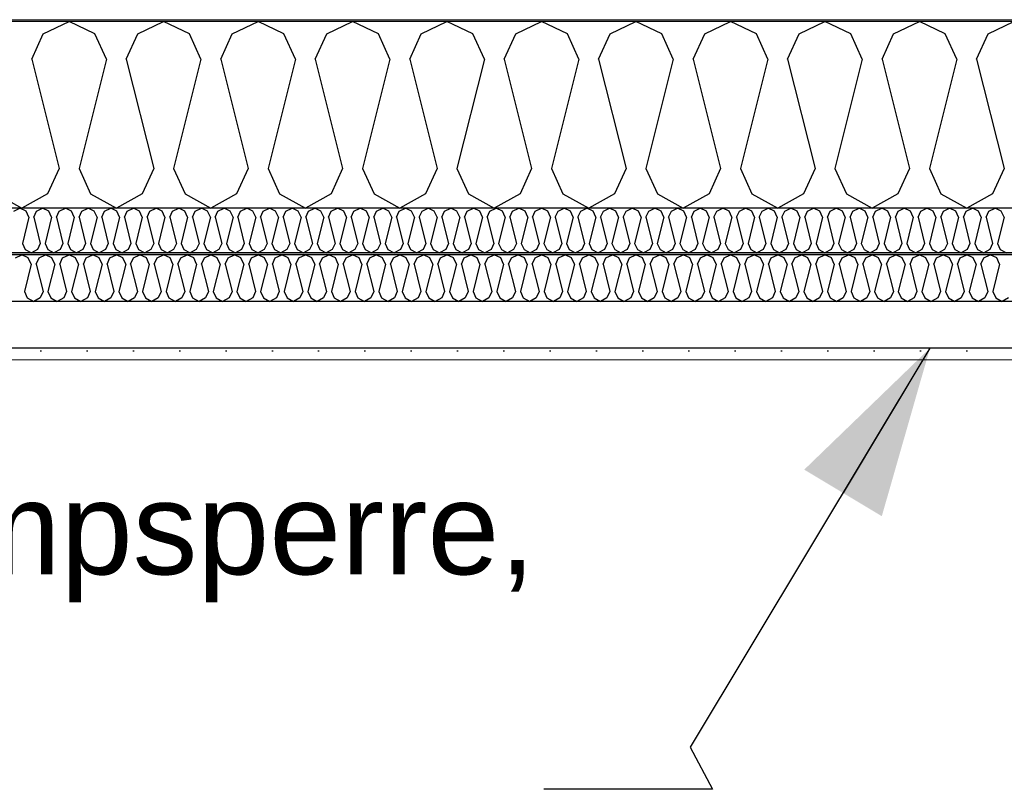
# Model space of a CAD drawing. Header units: millimetres. Extents: x -8544 to 51179, y -2070 to 23603.
# Tile 115 of 174: x 23927 to 24991, y 7494 to 8325. Entities that reach past the tile are written whole.
import ezdxf

# ---------------------------------------------------------------- set-up
doc = ezdxf.new("R2010")
doc.units = ezdxf.units.MM
doc.header["$LTSCALE"] = 0.5
doc.header["$MEASUREMENT"] = 0
doc.linetypes.add('PLINE', pattern=[0])
doc.layers.add('236- Innvendig kledning og overflate(Nye konstruksjoner)', color=7, linetype='Continuous', lineweight=0)
doc.layers.add('262- Taktekking(Nye konstruksjoner)', color=7, linetype='Continuous', lineweight=0)
for name, color, linetype in [('256- Faste himlinger og overflatebehandling (Skravur)(Nye konstruksjoner)', 7, 'Continuous'), ('256- Faste himlinger og overflatebehandling(Nye konstruksjoner)', 7, 'Continuous'), ('261- Primærkonstruksjon (tak)', 7, 'Continuous'), ('261- Primærkonstruksjon (tak) (Skravur)', 7, 'Continuous'), ('262- Taktekking (Skravur)(Nye konstruksjoner)', 7, 'Continuous'), ('832- Tekst bygning(Nye konstruksjoner)', 7, 'Continuous')]:
    doc.layers.add(name, color=color, linetype=linetype)
doc.styles.add('GENERATED_STYLE_3', font='arial.ttf')
doc.dimstyles.new('GENERATED_STYLE__2', dxfattribs={"dimtxt": 0.18, "dimasz": 182.4, "dimexe": 0.18, "dimexo": 0.0625, "dimgap": 0, "dimtad": 0, "dimtih": 1, "dimtoh": 1, "dimdec": 4, "dimzin": 0, "dimdsep": 46, "dimcen": 0.09, "dimadec": 0, "dimazin": 0, "dimtfac": 1, "dimtdec": 4, "dimtmove": 0, "dimatfit": 3, "dimldrblk": 'ARROWHEAD_5', "dimfxl": 1, "dimtolj": 1, "dimtzin": 0, "dimarcsym": 0})

# ---------------------------------------------------------------- blocks, each defined once
blk = doc.blocks.new('*X9')
at = {"layer": '261- Primærkonstruksjon (tak) (Skravur)', "linetype": 'PLINE'}
for p, q in [((23952.7, 8310.2), (23980.6, 8323.4)), ((24008.4, 8310.2), (23980.6, 8323.4)), ((24054.7, 8310.2), (24082.6, 8323.4)), ((24110.5, 8310.2), (24082.6, 8323.4)), ((24156.8, 8310.2), (24184.7, 8323.4)), ((24212.5, 8310.2), (24184.7, 8323.4)), ((24258.8, 8310.2), (24286.7, 8323.4)), ((24314.6, 8310.2), (24286.7, 8323.4)), ((24360.9, 8310.2), (24388.7, 8323.4)), ((24416.6, 8310.2), (24388.7, 8323.4)), ((24462.9, 8310.2), (24490.8, 8323.4)), ((24518.7, 8310.2), (24490.8, 8323.4)), ((24565, 8310.2), (24592.8, 8323.4)), ((24620.7, 8310.2), (24592.8, 8323.4)), ((24667, 8310.2), (24694.9, 8323.4)), ((24722.8, 8310.2), (24694.9, 8323.4)), ((24769.1, 8310.2), (24796.9, 8323.4)), ((24824.8, 8310.2), (24796.9, 8323.4)), ((24871.1, 8310.2), (24899, 8323.4)), ((24926.8, 8310.2), (24899, 8323.4)), ((24973.2, 8310.2), (25001, 8323.4)), ((23940.3, 8282.9), (23952.7, 8310.2)), ((24020.9, 8282.9), (24008.4, 8310.2)), ((24042.3, 8282.9), (24054.7, 8310.2)), ((24122.9, 8282.9), (24110.5, 8310.2)), ((24144.4, 8282.9), (24156.8, 8310.2)), ((24225, 8282.9), (24212.5, 8310.2)), ((24246.4, 8282.9), (24258.8, 8310.2)), ((24327, 8282.9), (24314.6, 8310.2)), ((24348.4, 8282.9), (24360.9, 8310.2)), ((24429.1, 8282.9), (24416.6, 8310.2)), ((24450.5, 8282.9), (24462.9, 8310.2)), ((24531.1, 8282.9), (24518.7, 8310.2)), ((24552.5, 8282.9), (24565, 8310.2)), ((24633.1, 8282.9), (24620.7, 8310.2)), ((24654.6, 8282.9), (24667, 8310.2)), ((24735.2, 8282.9), (24722.8, 8310.2)), ((24756.6, 8282.9), (24769.1, 8310.2)), ((24837.2, 8282.9), (24824.8, 8310.2)), ((24858.7, 8282.9), (24871.1, 8310.2)), ((24939.3, 8282.9), (24926.8, 8310.2)), ((24960.7, 8282.9), (24973.2, 8310.2)), ((23940.3, 8282.9), (23969.9, 8164.6)), ((24020.9, 8282.9), (23991.3, 8164.6)), ((24042.3, 8282.9), (24071.9, 8164.6)), ((24122.9, 8282.9), (24093.3, 8164.6)), ((24144.4, 8282.9), (24173.9, 8164.6)), ((24225, 8282.9), (24195.4, 8164.6)), ((24246.4, 8282.9), (24276, 8164.6)), ((24327, 8282.9), (24297.4, 8164.6)), ((24348.4, 8282.9), (24378, 8164.6)), ((24429.1, 8282.9), (24399.5, 8164.6)), ((24450.5, 8282.9), (24480.1, 8164.6)), ((24531.1, 8282.9), (24501.5, 8164.6)), ((24552.5, 8282.9), (24582.1, 8164.6)), ((24633.1, 8282.9), (24603.6, 8164.6)), ((24654.6, 8282.9), (24684.2, 8164.6)), ((24735.2, 8282.9), (24705.6, 8164.6)), ((24756.6, 8282.9), (24786.2, 8164.6)), ((24837.2, 8282.9), (24807.6, 8164.6)), ((24858.7, 8282.9), (24888.3, 8164.6)), ((24939.3, 8282.9), (24909.7, 8164.6)), ((24960.7, 8282.9), (24990.3, 8164.6)), ((23969.9, 8164.6), (23957.4, 8137.3)), ((23991.3, 8164.6), (24003.7, 8137.3)), ((24071.9, 8164.6), (24059.5, 8137.3)), ((24093.3, 8164.6), (24105.8, 8137.3)), ((24173.9, 8164.6), (24161.5, 8137.3)), ((24195.4, 8164.6), (24207.8, 8137.3)), ((24276, 8164.6), (24263.5, 8137.3)), ((24297.4, 8164.6), (24309.9, 8137.3)), ((24378, 8164.6), (24365.6, 8137.3)), ((24399.5, 8164.6), (24411.9, 8137.3)), ((24480.1, 8164.6), (24467.6, 8137.3)), ((24501.5, 8164.6), (24513.9, 8137.3)), ((24582.1, 8164.6), (24569.7, 8137.3)), ((24603.6, 8164.6), (24616, 8137.3)), ((24684.2, 8164.6), (24671.7, 8137.3)), ((24705.6, 8164.6), (24718, 8137.3)), ((24786.2, 8164.6), (24773.8, 8137.3)), ((24807.6, 8164.6), (24820.1, 8137.3)), ((24888.3, 8164.6), (24875.8, 8137.3)), ((24909.7, 8164.6), (24922.1, 8137.3)), ((24990.3, 8164.6), (24977.9, 8137.3)), ((23901.7, 8137.3), (23929.5, 8121.7)), ((23957.4, 8137.3), (23929.5, 8121.7)), ((24003.7, 8137.3), (24031.6, 8121.7)), ((24059.5, 8137.3), (24031.6, 8121.7)), ((24105.8, 8137.3), (24133.6, 8121.7)), ((24161.5, 8137.3), (24133.6, 8121.7)), ((24207.8, 8137.3), (24235.7, 8121.7)), ((24263.5, 8137.3), (24235.7, 8121.7)), ((24309.9, 8137.3), (24337.7, 8121.7)), ((24365.6, 8137.3), (24337.7, 8121.7)), ((24411.9, 8137.3), (24439.8, 8121.7)), ((24467.6, 8137.3), (24439.8, 8121.7)), ((24513.9, 8137.3), (24541.8, 8121.7)), ((24569.7, 8137.3), (24541.8, 8121.7)), ((24616, 8137.3), (24643.9, 8121.7)), ((24671.7, 8137.3), (24643.9, 8121.7)), ((24718, 8137.3), (24745.9, 8121.7)), ((24773.8, 8137.3), (24745.9, 8121.7)), ((24820.1, 8137.3), (24848, 8121.7)), ((24875.8, 8137.3), (24848, 8121.7)), ((24922.1, 8137.3), (24950, 8121.7)), ((24977.9, 8137.3), (24950, 8121.7))]:
    blk.add_line(p, q, dxfattribs=at)
blk = doc.blocks.new('*X38')
at = {"layer": '256- Faste himlinger og overflatebehandling (Skravur)(Nye konstruksjoner)', "linetype": 'PLINE'}
for p, q in [((23920.8, 8118.5), (23927.5, 8121.7)), ((23934.2, 8118.5), (23927.5, 8121.7)), ((23937.2, 8112), (23934.2, 8118.5)), ((23942.3, 8112), (23945.3, 8118.5)), ((23945.3, 8118.5), (23952, 8121.7)), ((23958.7, 8118.5), (23952, 8121.7)), ((23961.7, 8112), (23958.7, 8118.5)), ((23966.8, 8112), (23969.8, 8118.5)), ((23969.8, 8118.5), (23976.5, 8121.7)), ((23983.2, 8118.5), (23976.5, 8121.7)), ((23986.2, 8112), (23983.2, 8118.5)), ((23991.3, 8112), (23994.3, 8118.5)), ((23994.3, 8118.5), (24001, 8121.7)), ((24007.7, 8118.5), (24001, 8121.7)), ((24010.7, 8112), (24007.7, 8118.5)), ((24015.8, 8112), (24018.8, 8118.5)), ((24018.8, 8118.5), (24025.5, 8121.7)), ((24032.2, 8118.5), (24025.5, 8121.7)), ((24035.1, 8112), (24032.2, 8118.5)), ((24040.3, 8112), (24043.3, 8118.5)), ((24043.3, 8118.5), (24050, 8121.7)), ((24056.6, 8118.5), (24050, 8121.7)), ((24059.6, 8112), (24056.6, 8118.5)), ((24064.8, 8112), (24067.8, 8118.5)), ((24067.8, 8118.5), (24074.5, 8121.7)), ((24081.1, 8118.5), (24074.5, 8121.7)), ((24084.1, 8112), (24081.1, 8118.5)), ((24089.3, 8112), (24092.3, 8118.5)), ((24092.3, 8118.5), (24098.9, 8121.7)), ((24105.6, 8118.5), (24098.9, 8121.7)), ((24108.6, 8112), (24105.6, 8118.5)), ((24113.8, 8112), (24116.7, 8118.5)), ((24116.7, 8118.5), (24123.4, 8121.7)), ((24130.1, 8118.5), (24123.4, 8121.7)), ((24133.1, 8112), (24130.1, 8118.5)), ((24138.3, 8112), (24141.2, 8118.5)), ((24141.2, 8118.5), (24147.9, 8121.7)), ((24154.6, 8118.5), (24147.9, 8121.7)), ((24157.6, 8112), (24154.6, 8118.5)), ((24162.7, 8112), (24165.7, 8118.5)), ((24165.7, 8118.5), (24172.4, 8121.7)), ((24179.1, 8118.5), (24172.4, 8121.7)), ((24182.1, 8112), (24179.1, 8118.5)), ((24187.2, 8112), (24190.2, 8118.5)), ((24190.2, 8118.5), (24196.9, 8121.7)), ((24203.6, 8118.5), (24196.9, 8121.7)), ((24206.6, 8112), (24203.6, 8118.5)), ((24211.7, 8112), (24214.7, 8118.5)), ((24214.7, 8118.5), (24221.4, 8121.7)), ((24228.1, 8118.5), (24221.4, 8121.7)), ((24231.1, 8112), (24228.1, 8118.5)), ((24236.2, 8112), (24239.2, 8118.5)), ((24239.2, 8118.5), (24245.9, 8121.7)), ((24252.6, 8118.5), (24245.9, 8121.7)), ((24255.6, 8112), (24252.6, 8118.5)), ((24260.7, 8112), (24263.7, 8118.5)), ((24263.7, 8118.5), (24270.4, 8121.7)), ((24277.1, 8118.5), (24270.4, 8121.7)), ((24280.1, 8112), (24277.1, 8118.5)), ((24285.2, 8112), (24288.2, 8118.5)), ((24288.2, 8118.5), (24294.9, 8121.7)), ((24301.6, 8118.5), (24294.9, 8121.7)), ((24304.5, 8112), (24301.6, 8118.5)), ((24309.7, 8112), (24312.7, 8118.5)), ((24312.7, 8118.5), (24319.4, 8121.7)), ((24326, 8118.5), (24319.4, 8121.7)), ((24329, 8112), (24326, 8118.5)), ((24334.2, 8112), (24337.2, 8118.5)), ((24337.2, 8118.5), (24343.8, 8121.7)), ((24350.5, 8118.5), (24343.8, 8121.7)), ((24353.5, 8112), (24350.5, 8118.5)), ((24358.7, 8112), (24361.7, 8118.5)), ((24361.7, 8118.5), (24368.3, 8121.7)), ((24375, 8118.5), (24368.3, 8121.7)), ((24378, 8112), (24375, 8118.5)), ((24383.2, 8112), (24386.1, 8118.5)), ((24386.1, 8118.5), (24392.8, 8121.7)), ((24399.5, 8118.5), (24392.8, 8121.7)), ((24402.5, 8112), (24399.5, 8118.5)), ((24407.6, 8112), (24410.6, 8118.5)), ((24410.6, 8118.5), (24417.3, 8121.7)), ((24424, 8118.5), (24417.3, 8121.7)), ((24427, 8112), (24424, 8118.5)), ((24432.1, 8112), (24435.1, 8118.5)), ((24435.1, 8118.5), (24441.8, 8121.7)), ((24448.5, 8118.5), (24441.8, 8121.7)), ((24451.5, 8112), (24448.5, 8118.5)), ((24456.6, 8112), (24459.6, 8118.5)), ((24459.6, 8118.5), (24466.3, 8121.7)), ((24473, 8118.5), (24466.3, 8121.7)), ((24476, 8112), (24473, 8118.5)), ((24481.1, 8112), (24484.1, 8118.5)), ((24484.1, 8118.5), (24490.8, 8121.7)), ((24497.5, 8118.5), (24490.8, 8121.7)), ((24500.5, 8112), (24497.5, 8118.5)), ((24505.6, 8112), (24508.6, 8118.5)), ((24508.6, 8118.5), (24515.3, 8121.7)), ((24522, 8118.5), (24515.3, 8121.7)), ((24525, 8112), (24522, 8118.5)), ((24530.1, 8112), (24533.1, 8118.5)), ((24533.1, 8118.5), (24539.8, 8121.7)), ((24546.5, 8118.5), (24539.8, 8121.7)), ((24549.4, 8112), (24546.5, 8118.5)), ((24554.6, 8112), (24557.6, 8118.5)), ((24557.6, 8118.5), (24564.3, 8121.7)), ((24571, 8118.5), (24564.3, 8121.7)), ((24573.9, 8112), (24571, 8118.5)), ((24579.1, 8112), (24582.1, 8118.5)), ((24582.1, 8118.5), (24588.8, 8121.7)), ((24595.4, 8118.5), (24588.8, 8121.7)), ((24598.4, 8112), (24595.4, 8118.5)), ((24603.6, 8112), (24606.6, 8118.5)), ((24606.6, 8118.5), (24613.2, 8121.7)), ((24619.9, 8118.5), (24613.2, 8121.7)), ((24622.9, 8112), (24619.9, 8118.5)), ((24628.1, 8112), (24631.1, 8118.5)), ((24631.1, 8118.5), (24637.7, 8121.7)), ((24644.4, 8118.5), (24637.7, 8121.7)), ((24647.4, 8112), (24644.4, 8118.5)), ((24652.6, 8112), (24655.5, 8118.5)), ((24655.5, 8118.5), (24662.2, 8121.7)), ((24668.9, 8118.5), (24662.2, 8121.7)), ((24671.9, 8112), (24668.9, 8118.5)), ((24677, 8112), (24680, 8118.5)), ((24680, 8118.5), (24686.7, 8121.7)), ((24693.4, 8118.5), (24686.7, 8121.7)), ((24696.4, 8112), (24693.4, 8118.5)), ((24701.5, 8112), (24704.5, 8118.5)), ((24704.5, 8118.5), (24711.2, 8121.7)), ((24717.9, 8118.5), (24711.2, 8121.7)), ((24720.9, 8112), (24717.9, 8118.5)), ((24726, 8112), (24729, 8118.5)), ((24729, 8118.5), (24735.7, 8121.7)), ((24742.4, 8118.5), (24735.7, 8121.7)), ((24745.4, 8112), (24742.4, 8118.5)), ((24750.5, 8112), (24753.5, 8118.5)), ((24753.5, 8118.5), (24760.2, 8121.7)), ((24766.9, 8118.5), (24760.2, 8121.7)), ((24769.9, 8112), (24766.9, 8118.5)), ((24775, 8112), (24778, 8118.5)), ((24778, 8118.5), (24784.7, 8121.7)), ((24791.4, 8118.5), (24784.7, 8121.7)), ((24794.4, 8112), (24791.4, 8118.5)), ((24799.5, 8112), (24802.5, 8118.5)), ((24802.5, 8118.5), (24809.2, 8121.7)), ((24815.9, 8118.5), (24809.2, 8121.7)), ((24818.8, 8112), (24815.9, 8118.5)), ((24824, 8112), (24827, 8118.5)), ((24827, 8118.5), (24833.7, 8121.7)), ((24840.4, 8118.5), (24833.7, 8121.7)), ((24843.3, 8112), (24840.4, 8118.5)), ((24848.5, 8112), (24851.5, 8118.5)), ((24851.5, 8118.5), (24858.2, 8121.7)), ((24864.8, 8118.5), (24858.2, 8121.7)), ((24867.8, 8112), (24864.8, 8118.5)), ((24873, 8112), (24876, 8118.5)), ((24876, 8118.5), (24882.6, 8121.7)), ((24889.3, 8118.5), (24882.6, 8121.7)), ((24892.3, 8112), (24889.3, 8118.5)), ((24897.5, 8112), (24900.4, 8118.5)), ((24900.4, 8118.5), (24907.1, 8121.7)), ((24913.8, 8118.5), (24907.1, 8121.7)), ((24916.8, 8112), (24913.8, 8118.5)), ((24922, 8112), (24924.9, 8118.5)), ((24924.9, 8118.5), (24931.6, 8121.7)), ((24938.3, 8118.5), (24931.6, 8121.7)), ((24941.3, 8112), (24938.3, 8118.5)), ((24946.4, 8112), (24949.4, 8118.5)), ((24949.4, 8118.5), (24956.1, 8121.7)), ((24962.8, 8118.5), (24956.1, 8121.7)), ((24965.8, 8112), (24962.8, 8118.5)), ((24970.9, 8112), (24973.9, 8118.5)), ((24973.9, 8118.5), (24980.6, 8121.7)), ((24987.3, 8118.5), (24980.6, 8121.7)), ((24990.3, 8112), (24987.3, 8118.5)), ((23937.2, 8112), (23930.1, 8083.6)), ((23942.3, 8112), (23949.4, 8083.6)), ((23961.7, 8112), (23954.6, 8083.6)), ((23966.8, 8112), (23973.9, 8083.6)), ((23986.2, 8112), (23979.1, 8083.6)), ((23991.3, 8112), (23998.4, 8083.6)), ((24010.7, 8112), (24003.6, 8083.6)), ((24015.8, 8112), (24022.9, 8083.6)), ((24035.1, 8112), (24028, 8083.6)), ((24040.3, 8112), (24047.4, 8083.6)), ((24059.6, 8112), (24052.5, 8083.6)), ((24064.8, 8112), (24071.9, 8083.6)), ((24084.1, 8112), (24077, 8083.6)), ((24089.3, 8112), (24096.4, 8083.6)), ((24108.6, 8112), (24101.5, 8083.6)), ((24113.8, 8112), (24120.9, 8083.6)), ((24133.1, 8112), (24126, 8083.6)), ((24138.3, 8112), (24145.4, 8083.6)), ((24157.6, 8112), (24150.5, 8083.6)), ((24162.7, 8112), (24169.8, 8083.6)), ((24182.1, 8112), (24175, 8083.6)), ((24187.2, 8112), (24194.3, 8083.6)), ((24206.6, 8112), (24199.5, 8083.6)), ((24211.7, 8112), (24218.8, 8083.6)), ((24231.1, 8112), (24224, 8083.6)), ((24236.2, 8112), (24243.3, 8083.6)), ((24255.6, 8112), (24248.5, 8083.6)), ((24260.7, 8112), (24267.8, 8083.6)), ((24280.1, 8112), (24273, 8083.6)), ((24285.2, 8112), (24292.3, 8083.6)), ((24304.5, 8112), (24297.4, 8083.6)), ((24309.7, 8112), (24316.8, 8083.6)), ((24329, 8112), (24321.9, 8083.6)), ((24334.2, 8112), (24341.3, 8083.6)), ((24353.5, 8112), (24346.4, 8083.6)), ((24358.7, 8112), (24365.8, 8083.6)), ((24378, 8112), (24370.9, 8083.6)), ((24383.2, 8112), (24390.3, 8083.6)), ((24402.5, 8112), (24395.4, 8083.6)), ((24407.6, 8112), (24414.7, 8083.6)), ((24427, 8112), (24419.9, 8083.6)), ((24432.1, 8112), (24439.2, 8083.6)), ((24451.5, 8112), (24444.4, 8083.6)), ((24456.6, 8112), (24463.7, 8083.6)), ((24476, 8112), (24468.9, 8083.6)), ((24481.1, 8112), (24488.2, 8083.6)), ((24500.5, 8112), (24493.4, 8083.6)), ((24505.6, 8112), (24512.7, 8083.6)), ((24525, 8112), (24517.9, 8083.6)), ((24530.1, 8112), (24537.2, 8083.6)), ((24549.4, 8112), (24542.3, 8083.6)), ((24554.6, 8112), (24561.7, 8083.6)), ((24573.9, 8112), (24566.8, 8083.6)), ((24579.1, 8112), (24586.2, 8083.6)), ((24598.4, 8112), (24591.3, 8083.6)), ((24603.6, 8112), (24610.7, 8083.6)), ((24622.9, 8112), (24615.8, 8083.6)), ((24628.1, 8112), (24635.2, 8083.6)), ((24647.4, 8112), (24640.3, 8083.6)), ((24652.6, 8112), (24659.7, 8083.6)), ((24671.9, 8112), (24664.8, 8083.6)), ((24677, 8112), (24684.1, 8083.6)), ((24696.4, 8112), (24689.3, 8083.6)), ((24701.5, 8112), (24708.6, 8083.6)), ((24720.9, 8112), (24713.8, 8083.6)), ((24726, 8112), (24733.1, 8083.6)), ((24745.4, 8112), (24738.3, 8083.6)), ((24750.5, 8112), (24757.6, 8083.6)), ((24769.9, 8112), (24762.8, 8083.6)), ((24775, 8112), (24782.1, 8083.6)), ((24794.4, 8112), (24787.3, 8083.6)), ((24799.5, 8112), (24806.6, 8083.6)), ((24818.8, 8112), (24811.7, 8083.6)), ((24824, 8112), (24831.1, 8083.6)), ((24843.3, 8112), (24836.2, 8083.6)), ((24848.5, 8112), (24855.6, 8083.6)), ((24867.8, 8112), (24860.7, 8083.6)), ((24873, 8112), (24880.1, 8083.6)), ((24892.3, 8112), (24885.2, 8083.6)), ((24897.5, 8112), (24904.6, 8083.6)), ((24916.8, 8112), (24909.7, 8083.6)), ((24922, 8112), (24929.1, 8083.6)), ((24941.3, 8112), (24934.2, 8083.6)), ((24946.4, 8112), (24953.5, 8083.6)), ((24965.8, 8112), (24958.7, 8083.6)), ((24970.9, 8112), (24978, 8083.6)), ((24990.3, 8112), (24983.2, 8083.6)), ((23930.1, 8083.6), (23933.1, 8077)), ((23949.4, 8083.6), (23946.4, 8077)), ((23954.6, 8083.6), (23957.6, 8077)), ((23973.9, 8083.6), (23970.9, 8077)), ((23979.1, 8083.6), (23982, 8077)), ((23998.4, 8083.6), (23995.4, 8077)), ((24003.6, 8083.6), (24006.5, 8077)), ((24022.9, 8083.6), (24019.9, 8077)), ((24028, 8083.6), (24031, 8077)), ((24047.4, 8083.6), (24044.4, 8077)), ((24052.5, 8083.6), (24055.5, 8077)), ((24071.9, 8083.6), (24068.9, 8077)), ((24077, 8083.6), (24080, 8077)), ((24096.4, 8083.6), (24093.4, 8077)), ((24101.5, 8083.6), (24104.5, 8077)), ((24120.9, 8083.6), (24117.9, 8077)), ((24126, 8083.6), (24129, 8077)), ((24145.4, 8083.6), (24142.4, 8077)), ((24150.5, 8083.6), (24153.5, 8077)), ((24169.8, 8083.6), (24166.9, 8077)), ((24175, 8083.6), (24178, 8077)), ((24194.3, 8083.6), (24191.3, 8077)), ((24199.5, 8083.6), (24202.5, 8077)), ((24218.8, 8083.6), (24215.8, 8077)), ((24224, 8083.6), (24227, 8077)), ((24243.3, 8083.6), (24240.3, 8077)), ((24248.5, 8083.6), (24251.4, 8077)), ((24267.8, 8083.6), (24264.8, 8077)), ((24273, 8083.6), (24275.9, 8077)), ((24292.3, 8083.6), (24289.3, 8077)), ((24297.4, 8083.6), (24300.4, 8077)), ((24316.8, 8083.6), (24313.8, 8077)), ((24321.9, 8083.6), (24324.9, 8077)), ((24341.3, 8083.6), (24338.3, 8077)), ((24346.4, 8083.6), (24349.4, 8077)), ((24365.8, 8083.6), (24362.8, 8077)), ((24370.9, 8083.6), (24373.9, 8077)), ((24390.3, 8083.6), (24387.3, 8077)), ((24395.4, 8083.6), (24398.4, 8077)), ((24414.7, 8083.6), (24411.8, 8077)), ((24419.9, 8083.6), (24422.9, 8077)), ((24439.2, 8083.6), (24436.3, 8077)), ((24444.4, 8083.6), (24447.4, 8077)), ((24463.7, 8083.6), (24460.7, 8077)), ((24468.9, 8083.6), (24471.9, 8077)), ((24488.2, 8083.6), (24485.2, 8077)), ((24493.4, 8083.6), (24496.4, 8077)), ((24512.7, 8083.6), (24509.7, 8077)), ((24517.9, 8083.6), (24520.8, 8077)), ((24537.2, 8083.6), (24534.2, 8077)), ((24542.3, 8083.6), (24545.3, 8077)), ((24561.7, 8083.6), (24558.7, 8077)), ((24566.8, 8083.6), (24569.8, 8077)), ((24586.2, 8083.6), (24583.2, 8077)), ((24591.3, 8083.6), (24594.3, 8077)), ((24610.7, 8083.6), (24607.7, 8077)), ((24615.8, 8083.6), (24618.8, 8077)), ((24635.2, 8083.6), (24632.2, 8077)), ((24640.3, 8083.6), (24643.3, 8077)), ((24659.7, 8083.6), (24656.7, 8077)), ((24664.8, 8083.6), (24667.8, 8077)), ((24684.1, 8083.6), (24681.2, 8077)), ((24689.3, 8083.6), (24692.3, 8077)), ((24708.6, 8083.6), (24705.7, 8077)), ((24713.8, 8083.6), (24716.8, 8077)), ((24733.1, 8083.6), (24730.1, 8077)), ((24738.3, 8083.6), (24741.3, 8077)), ((24757.6, 8083.6), (24754.6, 8077)), ((24762.8, 8083.6), (24765.8, 8077)), ((24782.1, 8083.6), (24779.1, 8077)), ((24787.3, 8083.6), (24790.2, 8077)), ((24806.6, 8083.6), (24803.6, 8077)), ((24811.7, 8083.6), (24814.7, 8077)), ((24831.1, 8083.6), (24828.1, 8077)), ((24836.2, 8083.6), (24839.2, 8077)), ((24855.6, 8083.6), (24852.6, 8077)), ((24860.7, 8083.6), (24863.7, 8077)), ((24880.1, 8083.6), (24877.1, 8077)), ((24885.2, 8083.6), (24888.2, 8077)), ((24904.6, 8083.6), (24901.6, 8077)), ((24909.7, 8083.6), (24912.7, 8077)), ((24929.1, 8083.6), (24926.1, 8077)), ((24934.2, 8083.6), (24937.2, 8077)), ((24953.5, 8083.6), (24950.6, 8077)), ((24958.7, 8083.6), (24961.7, 8077)), ((24978, 8083.6), (24975.1, 8077)), ((24983.2, 8083.6), (24986.2, 8077)), ((23933.1, 8077), (23939.8, 8073.3)), ((23946.4, 8077), (23939.8, 8073.3)), ((23957.6, 8077), (23964.2, 8073.3)), ((23970.9, 8077), (23964.2, 8073.3)), ((23982, 8077), (23988.7, 8073.3)), ((23995.4, 8077), (23988.7, 8073.3)), ((24006.5, 8077), (24013.2, 8073.3)), ((24019.9, 8077), (24013.2, 8073.3)), ((24031, 8077), (24037.7, 8073.3)), ((24044.4, 8077), (24037.7, 8073.3)), ((24055.5, 8077), (24062.2, 8073.3)), ((24068.9, 8077), (24062.2, 8073.3)), ((24080, 8077), (24086.7, 8073.3)), ((24093.4, 8077), (24086.7, 8073.3)), ((24104.5, 8077), (24111.2, 8073.3)), ((24117.9, 8077), (24111.2, 8073.3)), ((24129, 8077), (24135.7, 8073.3)), ((24142.4, 8077), (24135.7, 8073.3)), ((24153.5, 8077), (24160.2, 8073.3)), ((24166.9, 8077), (24160.2, 8073.3)), ((24178, 8077), (24184.7, 8073.3)), ((24191.3, 8077), (24184.7, 8073.3)), ((24202.5, 8077), (24209.2, 8073.3)), ((24215.8, 8077), (24209.2, 8073.3)), ((24227, 8077), (24233.6, 8073.3)), ((24240.3, 8077), (24233.6, 8073.3)), ((24251.4, 8077), (24258.1, 8073.3)), ((24264.8, 8077), (24258.1, 8073.3)), ((24275.9, 8077), (24282.6, 8073.3)), ((24289.3, 8077), (24282.6, 8073.3)), ((24300.4, 8077), (24307.1, 8073.3)), ((24313.8, 8077), (24307.1, 8073.3)), ((24324.9, 8077), (24331.6, 8073.3)), ((24338.3, 8077), (24331.6, 8073.3)), ((24349.4, 8077), (24356.1, 8073.3)), ((24362.8, 8077), (24356.1, 8073.3)), ((24373.9, 8077), (24380.6, 8073.3)), ((24387.3, 8077), (24380.6, 8073.3)), ((24398.4, 8077), (24405.1, 8073.3)), ((24411.8, 8077), (24405.1, 8073.3)), ((24422.9, 8077), (24429.6, 8073.3)), ((24436.3, 8077), (24429.6, 8073.3)), ((24447.4, 8077), (24454.1, 8073.3)), ((24460.7, 8077), (24454.1, 8073.3)), ((24471.9, 8077), (24478.5, 8073.3)), ((24485.2, 8077), (24478.5, 8073.3)), ((24496.4, 8077), (24503, 8073.3)), ((24509.7, 8077), (24503, 8073.3)), ((24520.8, 8077), (24527.5, 8073.3)), ((24534.2, 8077), (24527.5, 8073.3)), ((24545.3, 8077), (24552, 8073.3)), ((24558.7, 8077), (24552, 8073.3)), ((24569.8, 8077), (24576.5, 8073.3)), ((24583.2, 8077), (24576.5, 8073.3)), ((24594.3, 8077), (24601, 8073.3)), ((24607.7, 8077), (24601, 8073.3)), ((24618.8, 8077), (24625.5, 8073.3)), ((24632.2, 8077), (24625.5, 8073.3)), ((24643.3, 8077), (24650, 8073.3)), ((24656.7, 8077), (24650, 8073.3)), ((24667.8, 8077), (24674.5, 8073.3)), ((24681.2, 8077), (24674.5, 8073.3)), ((24692.3, 8077), (24699, 8073.3)), ((24705.7, 8077), (24699, 8073.3)), ((24716.8, 8077), (24723.5, 8073.3)), ((24730.1, 8077), (24723.5, 8073.3)), ((24741.3, 8077), (24747.9, 8073.3)), ((24754.6, 8077), (24747.9, 8073.3)), ((24765.8, 8077), (24772.4, 8073.3)), ((24779.1, 8077), (24772.4, 8073.3)), ((24790.2, 8077), (24796.9, 8073.3)), ((24803.6, 8077), (24796.9, 8073.3)), ((24814.7, 8077), (24821.4, 8073.3)), ((24828.1, 8077), (24821.4, 8073.3)), ((24839.2, 8077), (24845.9, 8073.3)), ((24852.6, 8077), (24845.9, 8073.3)), ((24863.7, 8077), (24870.4, 8073.3)), ((24877.1, 8077), (24870.4, 8073.3)), ((24888.2, 8077), (24894.9, 8073.3)), ((24901.6, 8077), (24894.9, 8073.3)), ((24912.7, 8077), (24919.4, 8073.3)), ((24926.1, 8077), (24919.4, 8073.3)), ((24937.2, 8077), (24943.9, 8073.3)), ((24950.6, 8077), (24943.9, 8073.3)), ((24961.7, 8077), (24968.4, 8073.3)), ((24975.1, 8077), (24968.4, 8073.3)), ((24986.2, 8077), (24992.9, 8073.3))]:
    blk.add_line(p, q, dxfattribs=at)
blk = doc.blocks.new('*X39')
at = {"layer": '256- Faste himlinger og overflatebehandling (Skravur)(Nye konstruksjoner)', "linetype": 'PLINE'}
for p, q in [((23922.6, 8068), (23929.5, 8071.3)), ((23936.5, 8068), (23929.5, 8071.3)), ((23939.6, 8061.1), (23932.2, 8031.6)), ((23939.6, 8061.1), (23936.5, 8068)), ((23945, 8061.1), (23948.1, 8068)), ((23945, 8061.1), (23952.4, 8031.6)), ((23948.1, 8068), (23955.1, 8071.3)), ((23962, 8068), (23955.1, 8071.3)), ((23965.1, 8061.1), (23957.7, 8031.6)), ((23965.1, 8061.1), (23962, 8068)), ((23970.5, 8061.1), (23973.6, 8068)), ((23970.5, 8061.1), (23977.9, 8031.6)), ((23973.6, 8068), (23980.6, 8071.3)), ((23987.5, 8068), (23980.6, 8071.3)), ((23990.6, 8061.1), (23983.2, 8031.6)), ((23990.6, 8061.1), (23987.5, 8068)), ((23996, 8061.1), (23999.1, 8068)), ((23996, 8061.1), (24003.4, 8031.6)), ((23999.1, 8068), (24006.1, 8071.3)), ((24013, 8068), (24006.1, 8071.3)), ((24016.2, 8061.1), (24008.8, 8031.6)), ((24016.2, 8061.1), (24013, 8068)), ((24021.5, 8061.1), (24024.6, 8068)), ((24021.5, 8061.1), (24028.9, 8031.6)), ((24024.6, 8068), (24031.6, 8071.3)), ((24038.6, 8068), (24031.6, 8071.3)), ((24041.7, 8061.1), (24034.3, 8031.6)), ((24041.7, 8061.1), (24038.6, 8068)), ((24047, 8061.1), (24050.1, 8068)), ((24047, 8061.1), (24054.4, 8031.6)), ((24050.1, 8068), (24057.1, 8071.3)), ((24064.1, 8068), (24057.1, 8071.3)), ((24067.2, 8061.1), (24059.8, 8031.6)), ((24067.2, 8061.1), (24064.1, 8068)), ((24072.5, 8061.1), (24075.6, 8068)), ((24072.5, 8061.1), (24079.9, 8031.6)), ((24075.6, 8068), (24082.6, 8071.3)), ((24089.6, 8068), (24082.6, 8071.3)), ((24092.7, 8061.1), (24085.3, 8031.6)), ((24092.7, 8061.1), (24089.6, 8068)), ((24098.1, 8061.1), (24101.2, 8068)), ((24098.1, 8061.1), (24105.4, 8031.6)), ((24101.2, 8068), (24108.1, 8071.3)), ((24115.1, 8068), (24108.1, 8071.3)), ((24118.2, 8061.1), (24110.8, 8031.6)), ((24118.2, 8061.1), (24115.1, 8068)), ((24123.6, 8061.1), (24126.7, 8068)), ((24123.6, 8061.1), (24131, 8031.6)), ((24126.7, 8068), (24133.6, 8071.3)), ((24140.6, 8068), (24133.6, 8071.3)), ((24143.7, 8061.1), (24136.3, 8031.6)), ((24143.7, 8061.1), (24140.6, 8068)), ((24149.1, 8061.1), (24152.2, 8068)), ((24149.1, 8061.1), (24156.5, 8031.6)), ((24152.2, 8068), (24159.1, 8071.3)), ((24166.1, 8068), (24159.1, 8071.3)), ((24169.2, 8061.1), (24161.8, 8031.6)), ((24169.2, 8061.1), (24166.1, 8068)), ((24174.6, 8061.1), (24177.7, 8068)), ((24174.6, 8061.1), (24182, 8031.6)), ((24177.7, 8068), (24184.7, 8071.3)), ((24191.6, 8068), (24184.7, 8071.3)), ((24194.7, 8061.1), (24187.3, 8031.6)), ((24194.7, 8061.1), (24191.6, 8068)), ((24200.1, 8061.1), (24203.2, 8068)), ((24200.1, 8061.1), (24207.5, 8031.6)), ((24203.2, 8068), (24210.2, 8071.3)), ((24217.1, 8068), (24210.2, 8071.3)), ((24220.2, 8061.1), (24212.9, 8031.6)), ((24220.2, 8061.1), (24217.1, 8068)), ((24225.6, 8061.1), (24228.7, 8068)), ((24225.6, 8061.1), (24233, 8031.6)), ((24228.7, 8068), (24235.7, 8071.3)), ((24242.6, 8068), (24235.7, 8071.3)), ((24245.8, 8061.1), (24238.4, 8031.6)), ((24245.8, 8061.1), (24242.6, 8068)), ((24251.1, 8061.1), (24254.2, 8068)), ((24251.1, 8061.1), (24258.5, 8031.6)), ((24254.2, 8068), (24261.2, 8071.3)), ((24268.2, 8068), (24261.2, 8071.3)), ((24271.3, 8061.1), (24263.9, 8031.6)), ((24271.3, 8061.1), (24268.2, 8068)), ((24276.6, 8061.1), (24279.7, 8068)), ((24276.6, 8061.1), (24284, 8031.6)), ((24279.7, 8068), (24286.7, 8071.3)), ((24293.7, 8068), (24286.7, 8071.3)), ((24296.8, 8061.1), (24289.4, 8031.6)), ((24296.8, 8061.1), (24293.7, 8068)), ((24302.1, 8061.1), (24305.2, 8068)), ((24302.1, 8061.1), (24309.5, 8031.6)), ((24305.2, 8068), (24312.2, 8071.3)), ((24319.2, 8068), (24312.2, 8071.3)), ((24322.3, 8061.1), (24314.9, 8031.6)), ((24322.3, 8061.1), (24319.2, 8068)), ((24327.7, 8061.1), (24330.8, 8068)), ((24327.7, 8061.1), (24335, 8031.6)), ((24330.8, 8068), (24337.7, 8071.3)), ((24344.7, 8068), (24337.7, 8071.3)), ((24347.8, 8061.1), (24340.4, 8031.6)), ((24347.8, 8061.1), (24344.7, 8068)), ((24353.2, 8061.1), (24356.3, 8068)), ((24353.2, 8061.1), (24360.6, 8031.6)), ((24356.3, 8068), (24363.2, 8071.3)), ((24370.2, 8068), (24363.2, 8071.3)), ((24373.3, 8061.1), (24365.9, 8031.6)), ((24373.3, 8061.1), (24370.2, 8068)), ((24378.7, 8061.1), (24381.8, 8068)), ((24378.7, 8061.1), (24386.1, 8031.6)), ((24381.8, 8068), (24388.7, 8071.3)), ((24395.7, 8068), (24388.7, 8071.3)), ((24398.8, 8061.1), (24391.4, 8031.6)), ((24398.8, 8061.1), (24395.7, 8068)), ((24404.2, 8061.1), (24407.3, 8068)), ((24404.2, 8061.1), (24411.6, 8031.6)), ((24407.3, 8068), (24414.3, 8071.3)), ((24421.2, 8068), (24414.3, 8071.3)), ((24424.3, 8061.1), (24416.9, 8031.6)), ((24424.3, 8061.1), (24421.2, 8068)), ((24429.7, 8061.1), (24432.8, 8068)), ((24429.7, 8061.1), (24437.1, 8031.6)), ((24432.8, 8068), (24439.8, 8071.3)), ((24446.7, 8068), (24439.8, 8071.3)), ((24449.8, 8061.1), (24442.5, 8031.6)), ((24449.8, 8061.1), (24446.7, 8068)), ((24455.2, 8061.1), (24458.3, 8068)), ((24455.2, 8061.1), (24462.6, 8031.6)), ((24458.3, 8068), (24465.3, 8071.3)), ((24472.3, 8068), (24465.3, 8071.3)), ((24475.4, 8061.1), (24468, 8031.6)), ((24475.4, 8061.1), (24472.3, 8068)), ((24480.7, 8061.1), (24483.8, 8068)), ((24480.7, 8061.1), (24488.1, 8031.6)), ((24483.8, 8068), (24490.8, 8071.3)), ((24497.8, 8068), (24490.8, 8071.3)), ((24500.9, 8061.1), (24493.5, 8031.6)), ((24500.9, 8061.1), (24497.8, 8068)), ((24506.2, 8061.1), (24509.3, 8068)), ((24506.2, 8061.1), (24513.6, 8031.6)), ((24509.3, 8068), (24516.3, 8071.3)), ((24523.3, 8068), (24516.3, 8071.3)), ((24526.4, 8061.1), (24519, 8031.6)), ((24526.4, 8061.1), (24523.3, 8068)), ((24531.7, 8061.1), (24534.9, 8068)), ((24531.7, 8061.1), (24539.1, 8031.6)), ((24534.9, 8068), (24541.8, 8071.3)), ((24548.8, 8068), (24541.8, 8071.3)), ((24551.9, 8061.1), (24544.5, 8031.6)), ((24551.9, 8061.1), (24548.8, 8068)), ((24557.3, 8061.1), (24560.4, 8068)), ((24557.3, 8061.1), (24564.6, 8031.6)), ((24560.4, 8068), (24567.3, 8071.3)), ((24574.3, 8068), (24567.3, 8071.3)), ((24577.4, 8061.1), (24570, 8031.6)), ((24577.4, 8061.1), (24574.3, 8068)), ((24582.8, 8061.1), (24585.9, 8068)), ((24582.8, 8061.1), (24590.2, 8031.6)), ((24585.9, 8068), (24592.8, 8071.3)), ((24599.8, 8068), (24592.8, 8071.3)), ((24602.9, 8061.1), (24595.5, 8031.6)), ((24602.9, 8061.1), (24599.8, 8068)), ((24608.3, 8061.1), (24611.4, 8068)), ((24608.3, 8061.1), (24615.7, 8031.6)), ((24611.4, 8068), (24618.4, 8071.3)), ((24625.3, 8068), (24618.4, 8071.3)), ((24628.4, 8061.1), (24621, 8031.6)), ((24628.4, 8061.1), (24625.3, 8068)), ((24633.8, 8061.1), (24636.9, 8068)), ((24633.8, 8061.1), (24641.2, 8031.6)), ((24636.9, 8068), (24643.9, 8071.3)), ((24650.8, 8068), (24643.9, 8071.3)), ((24653.9, 8061.1), (24646.5, 8031.6)), ((24653.9, 8061.1), (24650.8, 8068)), ((24659.3, 8061.1), (24662.4, 8068)), ((24659.3, 8061.1), (24666.7, 8031.6)), ((24662.4, 8068), (24669.4, 8071.3)), ((24676.3, 8068), (24669.4, 8071.3)), ((24679.4, 8061.1), (24672.1, 8031.6)), ((24679.4, 8061.1), (24676.3, 8068)), ((24684.8, 8061.1), (24687.9, 8068)), ((24684.8, 8061.1), (24692.2, 8031.6)), ((24687.9, 8068), (24694.9, 8071.3)), ((24701.9, 8068), (24694.9, 8071.3)), ((24705, 8061.1), (24697.6, 8031.6)), ((24705, 8061.1), (24701.9, 8068)), ((24710.3, 8061.1), (24713.4, 8068)), ((24710.3, 8061.1), (24717.7, 8031.6)), ((24713.4, 8068), (24720.4, 8071.3)), ((24727.4, 8068), (24720.4, 8071.3)), ((24730.5, 8061.1), (24723.1, 8031.6)), ((24730.5, 8061.1), (24727.4, 8068)), ((24735.8, 8061.1), (24738.9, 8068)), ((24735.8, 8061.1), (24743.2, 8031.6)), ((24738.9, 8068), (24745.9, 8071.3)), ((24752.9, 8068), (24745.9, 8071.3)), ((24756, 8061.1), (24748.6, 8031.6)), ((24756, 8061.1), (24752.9, 8068)), ((24761.3, 8061.1), (24764.5, 8068)), ((24761.3, 8061.1), (24768.7, 8031.6)), ((24764.5, 8068), (24771.4, 8071.3)), ((24778.4, 8068), (24771.4, 8071.3)), ((24781.5, 8061.1), (24774.1, 8031.6)), ((24781.5, 8061.1), (24778.4, 8068)), ((24786.9, 8061.1), (24790, 8068)), ((24786.9, 8061.1), (24794.2, 8031.6)), ((24790, 8068), (24796.9, 8071.3)), ((24803.9, 8068), (24796.9, 8071.3)), ((24807, 8061.1), (24799.6, 8031.6)), ((24807, 8061.1), (24803.9, 8068)), ((24812.4, 8061.1), (24815.5, 8068)), ((24812.4, 8061.1), (24819.8, 8031.6)), ((24815.5, 8068), (24822.4, 8071.3)), ((24829.4, 8068), (24822.4, 8071.3)), ((24832.5, 8061.1), (24825.1, 8031.6)), ((24832.5, 8061.1), (24829.4, 8068)), ((24837.9, 8061.1), (24841, 8068)), ((24837.9, 8061.1), (24845.3, 8031.6)), ((24841, 8068), (24848, 8071.3)), ((24854.9, 8068), (24848, 8071.3)), ((24858, 8061.1), (24850.6, 8031.6)), ((24858, 8061.1), (24854.9, 8068)), ((24863.4, 8061.1), (24866.5, 8068)), ((24863.4, 8061.1), (24870.8, 8031.6)), ((24866.5, 8068), (24873.5, 8071.3)), ((24880.4, 8068), (24873.5, 8071.3)), ((24883.5, 8061.1), (24876.1, 8031.6)), ((24883.5, 8061.1), (24880.4, 8068)), ((24888.9, 8061.1), (24892, 8068)), ((24888.9, 8061.1), (24896.3, 8031.6)), ((24892, 8068), (24899, 8071.3)), ((24905.9, 8068), (24899, 8071.3)), ((24909.1, 8061.1), (24901.7, 8031.6)), ((24909.1, 8061.1), (24905.9, 8068)), ((24914.4, 8061.1), (24917.5, 8068)), ((24914.4, 8061.1), (24921.8, 8031.6)), ((24917.5, 8068), (24924.5, 8071.3)), ((24931.5, 8068), (24924.5, 8071.3)), ((24934.6, 8061.1), (24927.2, 8031.6)), ((24934.6, 8061.1), (24931.5, 8068)), ((24939.9, 8061.1), (24943, 8068)), ((24939.9, 8061.1), (24947.3, 8031.6)), ((24943, 8068), (24950, 8071.3)), ((24957, 8068), (24950, 8071.3)), ((24960.1, 8061.1), (24952.7, 8031.6)), ((24960.1, 8061.1), (24957, 8068)), ((24965.4, 8061.1), (24968.5, 8068)), ((24965.4, 8061.1), (24972.8, 8031.6)), ((24968.5, 8068), (24975.5, 8071.3)), ((24982.5, 8068), (24975.5, 8071.3)), ((24985.6, 8061.1), (24978.2, 8031.6)), ((24985.6, 8061.1), (24982.5, 8068)), ((23932.2, 8031.6), (23935.3, 8024.7)), ((23952.4, 8031.6), (23949.3, 8024.7)), ((23957.7, 8031.6), (23960.8, 8024.7)), ((23977.9, 8031.6), (23974.8, 8024.7)), ((23983.2, 8031.6), (23986.4, 8024.7)), ((24003.4, 8031.6), (24000.3, 8024.7)), ((24008.8, 8031.6), (24011.9, 8024.7)), ((24028.9, 8031.6), (24025.8, 8024.7)), ((24034.3, 8031.6), (24037.4, 8024.7)), ((24054.4, 8031.6), (24051.3, 8024.7)), ((24059.8, 8031.6), (24062.9, 8024.7)), ((24079.9, 8031.6), (24076.8, 8024.7)), ((24085.3, 8031.6), (24088.4, 8024.7)), ((24105.4, 8031.6), (24102.3, 8024.7)), ((24110.8, 8031.6), (24113.9, 8024.7)), ((24131, 8031.6), (24127.8, 8024.7)), ((24136.3, 8031.6), (24139.4, 8024.7)), ((24156.5, 8031.6), (24153.4, 8024.7)), ((24161.8, 8031.6), (24164.9, 8024.7)), ((24182, 8031.6), (24178.9, 8024.7)), ((24187.3, 8031.6), (24190.4, 8024.7)), ((24207.5, 8031.6), (24204.4, 8024.7)), ((24212.9, 8031.6), (24216, 8024.7)), ((24233, 8031.6), (24229.9, 8024.7)), ((24238.4, 8031.6), (24241.5, 8024.7)), ((24258.5, 8031.6), (24255.4, 8024.7)), ((24263.9, 8031.6), (24267, 8024.7)), ((24284, 8031.6), (24280.9, 8024.7)), ((24289.4, 8031.6), (24292.5, 8024.7)), ((24309.5, 8031.6), (24306.4, 8024.7)), ((24314.9, 8031.6), (24318, 8024.7)), ((24335, 8031.6), (24331.9, 8024.7)), ((24340.4, 8031.6), (24343.5, 8024.7)), ((24360.6, 8031.6), (24357.4, 8024.7)), ((24365.9, 8031.6), (24369, 8024.7)), ((24386.1, 8031.6), (24383, 8024.7)), ((24391.4, 8031.6), (24394.5, 8024.7)), ((24411.6, 8031.6), (24408.5, 8024.7)), ((24416.9, 8031.6), (24420, 8024.7)), ((24437.1, 8031.6), (24434, 8024.7)), ((24442.5, 8031.6), (24445.6, 8024.7)), ((24462.6, 8031.6), (24459.5, 8024.7)), ((24468, 8031.6), (24471.1, 8024.7)), ((24488.1, 8031.6), (24485, 8024.7)), ((24493.5, 8031.6), (24496.6, 8024.7)), ((24513.6, 8031.6), (24510.5, 8024.7)), ((24519, 8031.6), (24522.1, 8024.7)), ((24539.1, 8031.6), (24536, 8024.7)), ((24544.5, 8031.6), (24547.6, 8024.7)), ((24564.6, 8031.6), (24561.5, 8024.7)), ((24570, 8031.6), (24573.1, 8024.7)), ((24590.2, 8031.6), (24587.1, 8024.7)), ((24595.5, 8031.6), (24598.6, 8024.7)), ((24615.7, 8031.6), (24612.6, 8024.7)), ((24621, 8031.6), (24624.1, 8024.7)), ((24641.2, 8031.6), (24638.1, 8024.7)), ((24646.5, 8031.6), (24649.7, 8024.7)), ((24666.7, 8031.6), (24663.6, 8024.7)), ((24672.1, 8031.6), (24675.2, 8024.7)), ((24692.2, 8031.6), (24689.1, 8024.7)), ((24697.6, 8031.6), (24700.7, 8024.7)), ((24717.7, 8031.6), (24714.6, 8024.7)), ((24723.1, 8031.6), (24726.2, 8024.7)), ((24743.2, 8031.6), (24740.1, 8024.7)), ((24748.6, 8031.6), (24751.7, 8024.7)), ((24768.7, 8031.6), (24765.6, 8024.7)), ((24774.1, 8031.6), (24777.2, 8024.7)), ((24794.2, 8031.6), (24791.1, 8024.7)), ((24799.6, 8031.6), (24802.7, 8024.7)), ((24819.8, 8031.6), (24816.7, 8024.7)), ((24825.1, 8031.6), (24828.2, 8024.7)), ((24845.3, 8031.6), (24842.2, 8024.7)), ((24850.6, 8031.6), (24853.7, 8024.7)), ((24870.8, 8031.6), (24867.7, 8024.7)), ((24876.1, 8031.6), (24879.3, 8024.7)), ((24896.3, 8031.6), (24893.2, 8024.7)), ((24901.7, 8031.6), (24904.8, 8024.7)), ((24921.8, 8031.6), (24918.7, 8024.7)), ((24927.2, 8031.6), (24930.3, 8024.7)), ((24947.3, 8031.6), (24944.2, 8024.7)), ((24952.7, 8031.6), (24955.8, 8024.7)), ((24972.8, 8031.6), (24969.7, 8024.7)), ((24978.2, 8031.6), (24981.3, 8024.7)), ((23935.3, 8024.7), (23942.3, 8020.8)), ((23949.3, 8024.7), (23942.3, 8020.8)), ((23960.8, 8024.7), (23967.8, 8020.8)), ((23974.8, 8024.7), (23967.8, 8020.8)), ((23986.4, 8024.7), (23993.3, 8020.8)), ((24000.3, 8024.7), (23993.3, 8020.8)), ((24011.9, 8024.7), (24018.8, 8020.8)), ((24025.8, 8024.7), (24018.8, 8020.8)), ((24037.4, 8024.7), (24044.3, 8020.8)), ((24051.3, 8024.7), (24044.3, 8020.8)), ((24062.9, 8024.7), (24069.9, 8020.8)), ((24076.8, 8024.7), (24069.9, 8020.8)), ((24088.4, 8024.7), (24095.4, 8020.8)), ((24102.3, 8024.7), (24095.4, 8020.8)), ((24113.9, 8024.7), (24120.9, 8020.8)), ((24127.8, 8024.7), (24120.9, 8020.8)), ((24139.4, 8024.7), (24146.4, 8020.8)), ((24153.4, 8024.7), (24146.4, 8020.8)), ((24164.9, 8024.7), (24171.9, 8020.8)), ((24178.9, 8024.7), (24171.9, 8020.8)), ((24190.4, 8024.7), (24197.4, 8020.8)), ((24204.4, 8024.7), (24197.4, 8020.8)), ((24216, 8024.7), (24222.9, 8020.8)), ((24229.9, 8024.7), (24222.9, 8020.8)), ((24241.5, 8024.7), (24248.4, 8020.8)), ((24255.4, 8024.7), (24248.4, 8020.8)), ((24267, 8024.7), (24273.9, 8020.8)), ((24280.9, 8024.7), (24273.9, 8020.8)), ((24292.5, 8024.7), (24299.5, 8020.8)), ((24306.4, 8024.7), (24299.5, 8020.8)), ((24318, 8024.7), (24325, 8020.8)), ((24331.9, 8024.7), (24325, 8020.8)), ((24343.5, 8024.7), (24350.5, 8020.8)), ((24357.4, 8024.7), (24350.5, 8020.8)), ((24369, 8024.7), (24376, 8020.8)), ((24383, 8024.7), (24376, 8020.8)), ((24394.5, 8024.7), (24401.5, 8020.8)), ((24408.5, 8024.7), (24401.5, 8020.8)), ((24420, 8024.7), (24427, 8020.8)), ((24434, 8024.7), (24427, 8020.8)), ((24445.6, 8024.7), (24452.5, 8020.8)), ((24459.5, 8024.7), (24452.5, 8020.8)), ((24471.1, 8024.7), (24478, 8020.8)), ((24485, 8024.7), (24478, 8020.8)), ((24496.6, 8024.7), (24503.6, 8020.8)), ((24510.5, 8024.7), (24503.6, 8020.8)), ((24522.1, 8024.7), (24529.1, 8020.8)), ((24536, 8024.7), (24529.1, 8020.8)), ((24547.6, 8024.7), (24554.6, 8020.8)), ((24561.5, 8024.7), (24554.6, 8020.8)), ((24573.1, 8024.7), (24580.1, 8020.8)), ((24587.1, 8024.7), (24580.1, 8020.8)), ((24598.6, 8024.7), (24605.6, 8020.8)), ((24612.6, 8024.7), (24605.6, 8020.8)), ((24624.1, 8024.7), (24631.1, 8020.8)), ((24638.1, 8024.7), (24631.1, 8020.8)), ((24649.7, 8024.7), (24656.6, 8020.8)), ((24663.6, 8024.7), (24656.6, 8020.8)), ((24675.2, 8024.7), (24682.1, 8020.8)), ((24689.1, 8024.7), (24682.1, 8020.8)), ((24700.7, 8024.7), (24707.6, 8020.8)), ((24714.6, 8024.7), (24707.6, 8020.8)), ((24726.2, 8024.7), (24733.2, 8020.8)), ((24740.1, 8024.7), (24733.2, 8020.8)), ((24751.7, 8024.7), (24758.7, 8020.8)), ((24765.6, 8024.7), (24758.7, 8020.8)), ((24777.2, 8024.7), (24784.2, 8020.8)), ((24791.1, 8024.7), (24784.2, 8020.8)), ((24802.7, 8024.7), (24809.7, 8020.8)), ((24816.7, 8024.7), (24809.7, 8020.8)), ((24828.2, 8024.7), (24835.2, 8020.8)), ((24842.2, 8024.7), (24835.2, 8020.8)), ((24853.7, 8024.7), (24860.7, 8020.8)), ((24867.7, 8024.7), (24860.7, 8020.8)), ((24879.3, 8024.7), (24886.2, 8020.8)), ((24893.2, 8024.7), (24886.2, 8020.8)), ((24904.8, 8024.7), (24911.7, 8020.8)), ((24918.7, 8024.7), (24911.7, 8020.8)), ((24930.3, 8024.7), (24937.2, 8020.8)), ((24944.2, 8024.7), (24937.2, 8020.8)), ((24955.8, 8024.7), (24962.8, 8020.8)), ((24969.7, 8024.7), (24962.8, 8020.8)), ((24981.3, 8024.7), (24988.3, 8020.8)), ((24995.2, 8024.7), (24988.3, 8020.8))]:
    blk.add_line(p, q, dxfattribs=at)
blk = doc.blocks.new('ARROWHEAD_5')
at = {"linetype": 'Continuous'}
blk.add_hatch(color=256, dxfattribs=at).paths.add_polyline_path([(-1, 0.2679), (0, 0), (-1, -0.2679)])
blk.add_line((0, 0), (-1, 0), dxfattribs=at)

msp = doc.modelspace()

# ---------------------------------------------------------------- hatches: boundary and pattern name
at = {"layer": '256- Faste himlinger og overflatebehandling (Skravur)(Nye konstruksjoner)', "linetype": 'Continuous'}
msp.add_hatch(color=256, dxfattribs=at).paths.add_polyline_path([(25666.9, 8073.3), (22311.9, 8073.3), (22311.9, 8071.3), (25666.9, 8071.3)])
h = msp.add_hatch(dxfattribs=at)
h.set_pattern_fill('Gips', color=256, style=0, pattern_type=2)
h.set_pattern_definition([(0, (0, 0), (0, 86.60254), [0, -50]), (0, (25, 43.3), (0, 86.60254), [0, -50])])
h.paths.add_polyline_path([(22311.9, 7970.4), (22311.9, 7957.8), (25666.9, 7957.8), (25666.9, 7970.4)])
at = {"layer": '262- Taktekking (Skravur)(Nye konstruksjoner)', "linetype": 'Continuous'}
h = msp.add_hatch(dxfattribs=at)
h.set_pattern_fill('Prikker_tett', color=256, style=0, pattern_type=2)
h.set_pattern_definition([(0, (0, 0), (0, 43.30127), [0, -25]), (0, (12.5, 21.65), (0, 43.30127), [0, -25])])
h.paths.add_polyline_path([(12216.9, 8323.4), (26011.9, 8323.4), (26011.9, 8325.4), (12216.9, 8325.4)])

# ---------------------------------------------------------------- linework, layer by layer
at = {"layer": '236- Innvendig kledning og overflate(Nye konstruksjoner)', "linetype": 'PLINE'}
msp.add_line((25666.9, 7957.8), (22311.9, 7957.8), dxfattribs=at)
at = {"layer": '256- Faste himlinger og overflatebehandling(Nye konstruksjoner)', "linetype": 'PLINE'}
for p, q in [((25666.9, 8073.3), (22311.9, 8073.3)), ((25666.9, 8071.3), (22311.9, 8071.3)), ((25666.9, 8020.8), (22311.9, 8020.8)), ((25666.9, 7970.4), (22311.9, 7970.4))]:
    msp.add_line(p, q, dxfattribs=at)
at = {"layer": '261- Primærkonstruksjon (tak)', "linetype": 'PLINE'}
msp.add_line((25961.9, 8323.4), (14871.9, 8323.4), dxfattribs=at)
at = {"layer": '261- Primærkonstruksjon (tak)', "linetype": 'PLINE', "flags": 128}
msp.add_lwpolyline([(25781.9, 8121.7), (25691.9, 8121.7), (25679.4, 8121.7), (25666.9, 8121.7), (22311.9, 8121.7)], dxfattribs=at)
at = {"layer": '262- Taktekking(Nye konstruksjoner)', "linetype": 'PLINE'}
msp.add_line((26011.9, 8325.4), (12216.9, 8325.4), dxfattribs=at)

# ---------------------------------------------------------------- block references
at = {"layer": '256- Faste himlinger og overflatebehandling(Nye konstruksjoner)'}
for name in ['*X38', '*X39']:
    msp.add_blockref(name, (0, 0), dxfattribs=at)
at = {"layer": '261- Primærkonstruksjon (tak)'}
msp.add_blockref('*X9', (0, 0), dxfattribs=at)

# ---------------------------------------------------------------- texts
at = {"layer": '832- Tekst bygning(Nye konstruksjoner)', "linetype": 'Continuous', "insert": (22892.5, 7539.1), "char_height": 100, "attachment_point": 7, "line_spacing_factor": 0.940384, "style": 'GENERATED_STYLE_3'}
msp.add_mtext('\\A1;{\\pql;\\fArial|b0|i0|c0|p0;\\W1.000000;Ny isolering, dampsperre, \\P\\pql;\\fArial|b0|i0|c0|p0;\\W1.000000;og lydhimling}', dxfattribs=at)

# ---------------------------------------------------------------- leaders
at = {"layer": '832- Tekst bygning(Nye konstruksjoner)', "linetype": 'PLINE', "annotation_type": 0, "has_hookline": 1, "hookline_direction": 1, "text_width": 1567.2}
msp.add_leader([(24910.3, 7970.4), (24651.4, 7539.1), (24675.6, 7493.7), (24493.2, 7493.7)], dimstyle='GENERATED_STYLE__2', dxfattribs=at)

doc.saveas('drawing.dxf')
